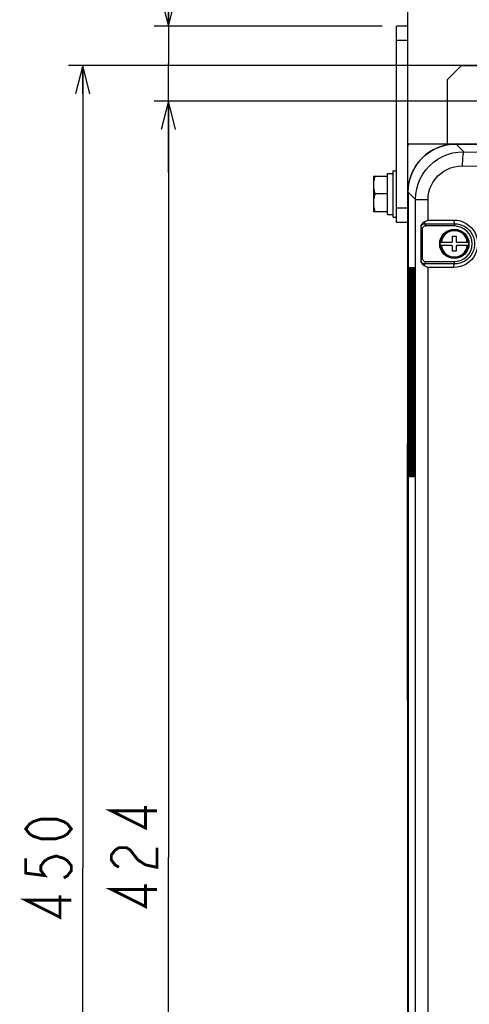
# Model space of a CAD drawing. Extents: x 28 to 410, y 32 to 287.
# Tile 18 of 78: x 28 to 60, y 181 to 250. Entities that reach past the tile are written whole.
import ezdxf

# ---------------------------------------------------------------- set-up
doc = ezdxf.new("R2010")
doc.units = 0
doc.header["$LTSCALE"] = 23.1
doc.layers.get('0').update_dxf_attribs({"linetype": 'CONTINUOUS'})
for name, color, linetype in [('ALL_AXIS', 7, 'CONTINUOUS'), ('ALL_DIM', 7, 'CONTINUOUS'), ('ALL_FEATURES', 7, 'CONTINUOUS')]:
    doc.layers.add(name, color=color, linetype=linetype)
doc.dimstyles.get("Standard").update_dxf_attribs({"dimtxt": 2.5, "dimasz": 2.5, "dimexe": 1.25, "dimexo": 0.625, "dimtad": 1, "dimcen": 2.5, "dimazin": 3, "dimtfac": 1, "dimtmove": 0, "dimatfit": 3})

# ---------------------------------------------------------------- blocks, each defined once
blk = doc.blocks.new('_OPEN')
at = {"color": 0, "linetype": 'BYBLOCK'}
for p, q in [((0, 0), (-1, 0.25)), ((-1, -0.25), (0, 0)), ((-1, 0), (0, 0))]:
    blk.add_line(p, q, dxfattribs=at)
blk = doc.blocks.new('*D0')
at = {"layer": 'ALL_DIM', "color": 2, "linetype": 'CONTINUOUS'}
for p, q in [((55.51, 242.308), (55.51, 257.933)), ((66.76, 248.308), (66.76, 257.933)), ((55.51, 256.933), (47.099, 256.933)), ((47.099, 256.933), (61.135, 256.933)), ((71.76, 256.933), (61.135, 256.933)), ((66.76, 256.933), (71.76, 256.933))]:
    blk.add_line(p, q, dxfattribs=at)
at = {"layer": 'ALL_DIM', "color": 2, "linetype": 'CONTINUOUS', "xscale": 2, "yscale": 2, "zscale": 2}
blk.add_blockref('_OPEN', (55.51, 256.933), dxfattribs=at)
at = {"layer": 'ALL_DIM', "color": 2, "linetype": 'CONTINUOUS', "xscale": 2, "yscale": 2, "zscale": 2, "rotation": 180}
blk.add_blockref('_OPEN', (66.76, 256.933), dxfattribs=at)
blk = doc.blocks.new('*D2')
at = {"layer": 'ALL_DIM', "color": 2, "linetype": 'CONTINUOUS'}
for p, q in [((62.885, 244.433), (37.71, 244.433)), ((38.71, 244.433), (38.71, 191.433)), ((38.71, 138.433), (38.71, 191.433)), ((63.135, 138.433), (37.71, 138.433))]:
    blk.add_line(p, q, dxfattribs=at)
at = {"layer": 'ALL_DIM', "color": 2, "linetype": 'CONTINUOUS', "xscale": 2, "yscale": 2, "zscale": 2}
for p, rotation in [((38.71, 244.433), 90), ((38.71, 138.433), 270)]:
    blk.add_blockref('_OPEN', p, dxfattribs=dict(at, rotation=rotation))
blk = doc.blocks.new('*D7')
at = {"layer": 'ALL_DIM', "color": 2, "linetype": 'CONTINUOUS'}
for p, q in [((103.76, 246.933), (31.71, 246.933)), ((32.71, 246.933), (32.71, 190.683)), ((32.71, 134.433), (32.71, 190.683)), ((75.885, 134.433), (31.71, 134.433))]:
    blk.add_line(p, q, dxfattribs=at)
at = {"layer": 'ALL_DIM', "color": 2, "linetype": 'CONTINUOUS', "xscale": 2, "yscale": 2, "zscale": 2}
for p, rotation in [((32.71, 246.933), 90), ((32.71, 134.433), 270)]:
    blk.add_blockref('_OPEN', p, dxfattribs=dict(at, rotation=rotation))
blk = doc.blocks.new('*D42')
at = {"color": 2, "linetype": 'CONTINUOUS'}
for p, q in [((38.71, 249.683), (38.71, 258.518)), ((38.71, 258.518), (38.71, 247.058)), ((53.71, 249.683), (37.71, 249.683)), ((38.71, 239.433), (38.71, 247.058)), ((62.885, 244.433), (37.71, 244.433)), ((38.71, 244.433), (38.71, 239.433))]:
    blk.add_line(p, q, dxfattribs=at)
at = {"color": 2, "linetype": 'CONTINUOUS', "xscale": 2, "yscale": 2, "zscale": 2}
for p, rotation in [((38.71, 249.683), 270), ((38.71, 244.433), 90)]:
    blk.add_blockref('_OPEN', p, dxfattribs=dict(at, rotation=rotation))

msp = doc.modelspace()

# ---------------------------------------------------------------- linework, layer by layer
at = {"layer": 'ALL_AXIS', "color": 7, "linetype": 'CONTINUOUS'}
for p, q in [((54.46, 236.308), (54.46, 239.558)), ((54.46, 239.558), (54.71, 239.558)), ((53.085, 239.183), (53.085, 236.683)), ((53.085, 239.183), (54.085, 239.183)), ((54.085, 236.496), (54.085, 239.371)), ((54.085, 239.371), (54.46, 239.371)), ((54.085, 237.933), (53.196, 237.933)), ((54.085, 236.683), (53.085, 236.683)), ((54.085, 236.496), (54.46, 236.496)), ((54.46, 236.308), (54.71, 236.308))]:
    msp.add_line(p, q, dxfattribs=at)
for points in [[(53.196, 239.183), (53.135, 238.969), (53.097, 238.762), (53.085, 238.558)], [(53.085, 238.558), (53.097, 238.355), (53.135, 238.148), (53.196, 237.933)], [(53.196, 237.933), (53.135, 237.719), (53.097, 237.512), (53.085, 237.308)], [(53.085, 237.308), (53.097, 237.105), (53.135, 236.898), (53.196, 236.683)]]:
    msp.add_lwpolyline(points, dxfattribs=at)
msp.add_arc((58.885, 238.058), 3.375, 90, 180, dxfattribs=at)
at = {"layer": 'ALL_DIM', "color": 2, "linetype": 'CONTINUOUS', "const_width": 0.2}
for points in [[(37.91, 194.701), (34.71, 194.701), (37.11, 193.497), (37.11, 195.045)], [(31.91, 193.435), (31.643, 193.091), (31.376, 192.919), (30.843, 192.747), (29.776, 192.747), (29.243, 192.919), (28.976, 193.091), (28.71, 193.435), (28.976, 193.779), (29.243, 193.951), (29.776, 194.123), (30.843, 194.123), (31.376, 193.951), (31.643, 193.779), (31.91, 193.435)], [(35.243, 190.745), (34.976, 190.917), (34.71, 191.261), (34.71, 191.605), (34.976, 191.949), (35.243, 192.121), (35.776, 192.121), (36.043, 191.949), (36.31, 191.605), (36.576, 191.261), (37.11, 190.917), (37.91, 190.745), (37.91, 192.121)], [(28.71, 191.371), (28.71, 190.339), (30.043, 190.167), (29.776, 190.511), (29.776, 190.855), (30.043, 191.199), (30.31, 191.371), (30.843, 191.543), (31.376, 191.371), (31.643, 191.199), (31.91, 190.855), (31.91, 190.511), (31.643, 190.167), (31.376, 189.995)], [(37.91, 189.197), (34.71, 189.197), (37.11, 187.993), (37.11, 189.541)], [(31.91, 188.447), (28.71, 188.447), (31.11, 187.243), (31.11, 188.791)]]:
    msp.add_lwpolyline(points, dxfattribs=at)
at = {"layer": 'ALL_FEATURES', "color": 3, "linetype": 'CONTINUOUS'}
msp.add_line((54.71, 235.933), (54.71, 249.683), dxfattribs=at)
at = {"layer": 'ALL_FEATURES', "color": 7, "linetype": 'CONTINUOUS'}
for p, q in [((55.51, 249.683), (54.71, 249.683)), ((55.51, 139.433), (55.51, 249.683)), ((55.51, 248.683), (54.71, 248.683)), ((59.26, 246.933), (58.26, 245.933)), ((59.26, 246.933), (70.01, 246.933)), ((58.26, 245.933), (58.26, 241.433)), ((55.51, 241.433), (119.26, 241.433)), ((58.887, 241.427), (115.883, 241.427)), ((55.516, 238.057), (55.516, 168.558)), ((55.51, 236.933), (54.71, 236.933)), ((55.51, 235.933), (54.71, 235.933)), ((56.401, 235.589), (56.401, 233.278)), ((56.432, 233.278), (56.432, 235.589)), ((56.51, 235.433), (56.51, 233.433)), ((58.76, 235.683), (56.76, 235.683)), ((58.635, 234.608), (58.635, 234.958)), ((58.635, 234.958), (58.885, 234.958)), ((58.885, 234.958), (58.885, 234.608)), ((57.761, 234.558), (58.585, 234.558)), ((58.585, 234.308), (57.761, 234.308)), ((58.635, 233.908), (58.635, 234.258)), ((58.885, 233.908), (58.635, 233.908)), ((58.885, 234.258), (58.885, 233.908)), ((58.935, 234.558), (59.759, 234.558)), ((59.759, 234.308), (58.935, 234.308)), ((55.639, 232.742), (55.639, 232.74)), ((55.645, 232.578), (55.645, 218.303)), ((55.717, 232.742), (55.718, 232.74)), ((55.724, 232.578), (55.724, 218.303)), ((55.796, 232.742), (55.796, 232.74)), ((55.802, 232.578), (55.802, 218.303)), ((55.875, 232.742), (55.875, 232.74)), ((55.881, 232.578), (55.881, 218.303)), ((55.953, 232.742), (55.954, 232.74)), ((55.96, 232.578), (55.96, 218.303)), ((56.76, 233.183), (58.76, 233.183)), ((55.485, 202.433), (55.485, 220.433)), ((55.485, 220.433), (55.51, 220.433)), ((55.485, 202.433), (55.51, 202.433))]:
    msp.add_line(p, q, dxfattribs=at)
at = {"layer": 'ALL_FEATURES', "color": 9, "linetype": 'CONTINUOUS'}
for p, q in [((59.428, 240.886), (58.887, 241.427)), ((56.042, 237.531), (55.516, 238.057)), ((56.042, 143.336), (56.042, 237.531)), ((56.042, 237.531), (56.916, 237.531)), ((56.916, 236.091), (56.916, 237.531)), ((56.916, 236.091), (58.731, 236.095)), ((56.401, 235.589), (56.432, 235.589)), ((56.432, 235.589), (56.51, 235.433)), ((56.681, 235.84), (58.76, 235.845)), ((56.681, 235.84), (56.76, 235.683)), ((58.76, 235.845), (58.76, 235.683)), ((57.734, 234.433), (57.734, 234.433)), ((59.785, 234.433), (59.786, 234.433)), ((56.401, 233.278), (56.432, 233.278)), ((56.432, 233.278), (56.51, 233.433)), ((55.585, 218.303), (55.585, 232.564)), ((55.585, 232.564), (55.645, 232.564)), ((55.595, 232.763), (55.635, 232.763)), ((55.645, 232.564), (55.645, 218.303)), ((55.663, 218.303), (55.663, 232.564)), ((55.663, 232.564), (55.724, 232.564)), ((55.674, 232.763), (55.713, 232.763)), ((55.724, 232.564), (55.724, 218.303)), ((55.742, 218.303), (55.742, 232.564)), ((55.742, 232.564), (55.803, 232.564)), ((55.752, 232.763), (55.792, 232.763)), ((55.803, 232.564), (55.803, 218.303)), ((55.82, 218.303), (55.82, 232.564)), ((55.82, 232.564), (55.881, 232.564)), ((55.831, 232.763), (55.871, 232.763)), ((55.881, 232.564), (55.881, 218.303)), ((55.899, 218.303), (55.899, 232.564)), ((55.899, 232.564), (55.96, 232.564)), ((55.909, 232.763), (55.949, 232.763)), ((55.96, 232.564), (55.96, 218.303)), ((56.681, 233.027), (56.76, 233.183)), ((58.76, 233.022), (56.681, 233.027)), ((56.916, 148.591), (56.916, 232.776)), ((58.731, 232.772), (56.916, 232.776)), ((58.76, 233.022), (58.76, 233.183)), ((55.485, 220.183), (55.51, 220.183)), ((55.645, 218.303), (55.585, 218.303)), ((55.635, 218.104), (55.595, 218.104)), ((55.724, 218.303), (55.663, 218.303)), ((55.713, 218.104), (55.674, 218.104)), ((55.803, 218.303), (55.742, 218.303)), ((55.792, 218.104), (55.752, 218.104)), ((55.881, 218.303), (55.82, 218.303)), ((55.871, 218.104), (55.831, 218.104)), ((55.96, 218.303), (55.899, 218.303)), ((55.949, 218.104), (55.909, 218.104)), ((55.485, 202.683), (55.51, 202.683))]:
    msp.add_line(p, q, dxfattribs=at)
at = {"layer": 'ALL_FEATURES', "color": 7, "linetype": 'CONTINUOUS'}
for points in [[(55.516, 238.057), (55.538, 238.435), (55.601, 238.808), (55.706, 239.171), (55.85, 239.52), (56.033, 239.851), (56.251, 240.159), (56.503, 240.44), (56.784, 240.692), (57.092, 240.91), (57.423, 241.093), (57.772, 241.238), (58.136, 241.342), (58.509, 241.406), (58.887, 241.427)], [(56.655, 235.96), (56.631, 235.948), (56.607, 235.934), (56.582, 235.918), (56.556, 235.898), (56.528, 235.874), (56.5, 235.844), (56.471, 235.808), (56.444, 235.763), (56.421, 235.71), (56.406, 235.65), (56.401, 235.589)], [(56.916, 236.091), (56.776, 236.02), (56.655, 235.96)], [(56.76, 235.683), (56.704, 235.677), (56.651, 235.659), (56.604, 235.629), (56.564, 235.589), (56.535, 235.542), (56.516, 235.489), (56.51, 235.433)], [(56.401, 233.278), (56.406, 233.216), (56.422, 233.154), (56.447, 233.098), (56.478, 233.05), (56.509, 233.012), (56.541, 232.982), (56.571, 232.957), (56.6, 232.937), (56.628, 232.92), (56.655, 232.907)], [(56.51, 233.433), (56.516, 233.378), (56.535, 233.325), (56.564, 233.278), (56.604, 233.238), (56.651, 233.208), (56.704, 233.19), (56.76, 233.183)], [(55.639, 232.74), (55.64, 232.736), (55.64, 232.73), (55.641, 232.723), (55.641, 232.714)], [(55.641, 232.714), (55.642, 232.704), (55.643, 232.692), (55.643, 232.679), (55.644, 232.665), (55.644, 232.65), (55.645, 232.633), (55.645, 232.616), (55.645, 232.597), (55.645, 232.578)], [(55.718, 232.74), (55.718, 232.736), (55.719, 232.73), (55.719, 232.723), (55.72, 232.714)], [(55.72, 232.714), (55.721, 232.704), (55.721, 232.692), (55.722, 232.679), (55.722, 232.665), (55.723, 232.65), (55.723, 232.633), (55.723, 232.616), (55.724, 232.597), (55.724, 232.578)], [(55.796, 232.74), (55.797, 232.736), (55.797, 232.73), (55.798, 232.723), (55.799, 232.714)], [(55.799, 232.714), (55.799, 232.704), (55.8, 232.692), (55.8, 232.679), (55.801, 232.665), (55.801, 232.65), (55.802, 232.633), (55.802, 232.616), (55.802, 232.597), (55.802, 232.578)], [(55.875, 232.74), (55.875, 232.736), (55.876, 232.73), (55.877, 232.723), (55.877, 232.714)], [(55.877, 232.714), (55.878, 232.704), (55.879, 232.692), (55.879, 232.679), (55.88, 232.665), (55.88, 232.65), (55.88, 232.633), (55.881, 232.616), (55.881, 232.597), (55.881, 232.578)], [(55.954, 232.74), (55.954, 232.736), (55.955, 232.73), (55.955, 232.723), (55.956, 232.714)], [(55.956, 232.714), (55.957, 232.704), (55.957, 232.692), (55.958, 232.679), (55.958, 232.665), (55.959, 232.65), (55.959, 232.633), (55.959, 232.616), (55.959, 232.597), (55.96, 232.578)], [(56.655, 232.907), (56.776, 232.847), (56.916, 232.776)], [(55.641, 218.145), (55.64, 218.137), (55.64, 218.131), (55.639, 218.127), (55.639, 218.126)], [(55.645, 218.303), (55.645, 218.288), (55.645, 218.267), (55.645, 218.247), (55.644, 218.228), (55.644, 218.211), (55.643, 218.195), (55.643, 218.18), (55.642, 218.167), (55.642, 218.155), (55.641, 218.145)], [(55.72, 218.145), (55.719, 218.137), (55.718, 218.131), (55.718, 218.127), (55.718, 218.126)], [(55.724, 218.303), (55.724, 218.288), (55.724, 218.267), (55.723, 218.247), (55.723, 218.228), (55.723, 218.211), (55.722, 218.195), (55.722, 218.18), (55.721, 218.167), (55.72, 218.155), (55.72, 218.145)], [(55.798, 218.145), (55.798, 218.137), (55.797, 218.131), (55.796, 218.127), (55.796, 218.126)], [(55.802, 218.303), (55.802, 218.288), (55.802, 218.267), (55.802, 218.247), (55.802, 218.228), (55.801, 218.211), (55.801, 218.195), (55.8, 218.18), (55.8, 218.167), (55.799, 218.155), (55.798, 218.145)], [(55.877, 218.145), (55.876, 218.137), (55.876, 218.131), (55.875, 218.127), (55.875, 218.126)], [(55.881, 218.303), (55.881, 218.288), (55.881, 218.267), (55.881, 218.247), (55.88, 218.228), (55.88, 218.211), (55.879, 218.195), (55.879, 218.18), (55.878, 218.167), (55.877, 218.155), (55.877, 218.145)], [(55.955, 218.145), (55.955, 218.137), (55.954, 218.131), (55.954, 218.127), (55.953, 218.126)], [(55.96, 218.303), (55.96, 218.288), (55.959, 218.267), (55.959, 218.247), (55.959, 218.228), (55.958, 218.211), (55.958, 218.195), (55.957, 218.18), (55.957, 218.167), (55.956, 218.155), (55.955, 218.145)]]:
    msp.add_lwpolyline(points, dxfattribs=at)
at = {"layer": 'ALL_FEATURES', "color": 9, "linetype": 'CONTINUOUS'}
for points in [[(56.042, 237.531), (56.064, 237.91), (56.127, 238.278), (56.231, 238.637), (56.373, 238.982), (56.554, 239.309), (56.77, 239.614), (57.019, 239.894), (57.299, 240.144), (57.605, 240.363), (57.934, 240.546), (58.281, 240.691), (58.65, 240.799), (59.034, 240.865), (59.428, 240.886)], [(59.428, 240.886), (59.408, 240.863), (59.39, 240.812), (59.372, 240.736), (59.356, 240.635), (59.342, 240.512), (59.33, 240.372), (59.321, 240.219), (59.316, 240.055), (59.313, 239.887)], [(59.428, 240.886), (65.703, 240.852), (71.727, 240.828), (77.77, 240.812), (83.817, 240.803), (89.869, 240.802), (95.901, 240.81), (102.167, 240.825), (108.689, 240.851), (115.342, 240.886)], [(56.916, 237.531), (56.932, 237.798), (56.976, 238.057), (57.049, 238.309), (57.15, 238.552), (57.278, 238.782), (57.431, 238.997), (57.607, 239.193), (57.805, 239.369), (58.022, 239.522), (58.255, 239.651), (58.501, 239.752), (58.762, 239.827), (59.034, 239.873), (59.313, 239.887)], [(59.313, 239.887), (65.614, 239.854), (71.663, 239.83), (77.73, 239.813), (83.802, 239.805), (89.879, 239.804), (95.936, 239.811), (102.227, 239.827), (108.776, 239.852), (115.457, 239.887)], [(56.655, 235.96), (56.659, 235.92), (56.664, 235.887), (56.669, 235.862), (56.675, 235.846), (56.681, 235.84)], [(58.731, 236.095), (58.731, 236.04), (58.734, 235.987), (58.737, 235.94), (58.742, 235.901), (58.747, 235.871), (58.753, 235.852), (58.76, 235.845)], [(58.731, 236.095), (58.957, 236.08), (59.181, 236.034), (59.396, 235.957), (59.598, 235.852), (59.784, 235.722), (59.949, 235.567), (60.092, 235.391), (60.21, 235.198), (60.3, 234.991), (60.362, 234.773), (60.393, 234.549), (60.393, 234.323), (60.363, 234.1), (60.302, 233.882), (60.213, 233.674), (60.095, 233.48), (59.953, 233.303), (59.787, 233.148), (59.601, 233.016), (59.398, 232.91), (59.182, 232.834), (58.958, 232.787), (58.731, 232.772)], [(56.432, 235.589), (56.436, 235.631), (56.446, 235.673), (56.464, 235.712), (56.488, 235.748), (56.518, 235.778), (56.553, 235.804), (56.592, 235.823), (56.636, 235.836), (56.681, 235.84)], [(58.76, 235.845), (58.952, 235.832), (59.142, 235.793), (59.325, 235.728), (59.497, 235.639), (59.654, 235.528), (59.794, 235.397), (59.916, 235.247), (60.016, 235.083), (60.093, 234.907), (60.144, 234.722), (60.171, 234.532), (60.171, 234.34), (60.146, 234.15), (60.094, 233.964), (60.018, 233.788), (59.918, 233.623), (59.797, 233.473), (59.657, 233.341), (59.499, 233.229), (59.326, 233.139), (59.143, 233.074), (58.952, 233.035), (58.76, 233.022)], [(56.681, 233.027), (56.639, 233.031), (56.597, 233.042), (56.558, 233.06), (56.523, 233.085), (56.492, 233.115), (56.467, 233.149), (56.448, 233.189), (56.436, 233.233), (56.432, 233.278)], [(55.585, 232.564), (55.585, 232.608), (55.586, 232.65), (55.587, 232.687), (55.588, 232.719), (55.59, 232.743), (55.593, 232.758), (55.595, 232.763)], [(55.595, 232.763), (55.598, 232.741), (55.608, 232.721), (55.623, 232.705), (55.642, 232.694)], [(55.635, 232.763), (55.638, 232.741), (55.639, 232.739)], [(55.635, 232.763), (55.637, 232.758), (55.639, 232.744), (55.641, 232.72)], [(55.641, 232.72), (55.643, 232.689), (55.644, 232.651), (55.645, 232.608), (55.645, 232.564)], [(55.663, 232.564), (55.663, 232.608), (55.664, 232.65), (55.665, 232.687), (55.667, 232.719), (55.669, 232.743), (55.671, 232.758), (55.674, 232.763)], [(55.674, 232.763), (55.677, 232.741), (55.686, 232.721), (55.701, 232.705), (55.72, 232.694)], [(55.713, 232.763), (55.717, 232.741), (55.718, 232.739)], [(55.713, 232.763), (55.716, 232.758), (55.718, 232.744), (55.72, 232.72)], [(55.72, 232.72), (55.722, 232.689), (55.723, 232.651), (55.724, 232.608), (55.724, 232.564)], [(55.742, 232.564), (55.742, 232.608), (55.743, 232.65), (55.744, 232.687), (55.746, 232.719), (55.748, 232.743), (55.75, 232.758), (55.752, 232.763)], [(55.752, 232.763), (55.755, 232.741), (55.765, 232.721), (55.78, 232.705), (55.799, 232.694)], [(55.792, 232.763), (55.795, 232.741), (55.797, 232.739)], [(55.792, 232.763), (55.794, 232.758), (55.797, 232.744), (55.799, 232.72)], [(55.799, 232.72), (55.8, 232.689), (55.801, 232.651), (55.802, 232.608), (55.803, 232.564)], [(55.82, 232.564), (55.821, 232.608), (55.821, 232.65), (55.823, 232.687), (55.824, 232.719), (55.826, 232.743), (55.828, 232.758), (55.831, 232.763)], [(55.831, 232.763), (55.834, 232.741), (55.844, 232.721), (55.859, 232.705), (55.878, 232.694)], [(55.871, 232.763), (55.874, 232.741), (55.875, 232.739)], [(55.871, 232.763), (55.873, 232.758), (55.875, 232.744), (55.877, 232.72)], [(55.877, 232.72), (55.879, 232.689), (55.88, 232.651), (55.881, 232.608), (55.881, 232.564)], [(55.899, 232.564), (55.899, 232.608), (55.9, 232.65), (55.901, 232.687), (55.903, 232.719), (55.905, 232.743), (55.907, 232.758), (55.909, 232.763)], [(55.909, 232.763), (55.913, 232.741), (55.922, 232.721), (55.937, 232.705), (55.956, 232.694)], [(55.949, 232.763), (55.953, 232.741), (55.954, 232.739)], [(55.949, 232.763), (55.952, 232.758), (55.954, 232.744), (55.956, 232.72)], [(55.956, 232.72), (55.957, 232.689), (55.959, 232.651), (55.959, 232.608), (55.96, 232.564)], [(56.655, 232.907), (56.659, 232.947), (56.664, 232.98), (56.669, 233.005), (56.675, 233.021), (56.681, 233.027)], [(58.731, 232.772), (58.731, 232.827), (58.734, 232.88), (58.737, 232.927), (58.742, 232.966), (58.747, 232.996), (58.753, 233.015), (58.76, 233.022)], [(55.595, 218.104), (55.593, 218.109), (55.59, 218.123), (55.589, 218.147), (55.587, 218.178), (55.586, 218.216), (55.585, 218.258), (55.585, 218.303)], [(55.595, 218.104), (55.598, 218.126), (55.608, 218.146), (55.623, 218.162), (55.642, 218.173)], [(55.641, 218.148), (55.639, 218.124), (55.637, 218.109), (55.635, 218.104)], [(55.635, 218.104), (55.638, 218.126), (55.639, 218.128)], [(55.645, 218.303), (55.645, 218.259), (55.644, 218.217), (55.643, 218.179), (55.641, 218.148)], [(55.674, 218.104), (55.671, 218.109), (55.669, 218.123), (55.667, 218.147), (55.665, 218.178), (55.664, 218.216), (55.663, 218.258), (55.663, 218.303)], [(55.674, 218.104), (55.677, 218.126), (55.686, 218.146), (55.701, 218.162), (55.72, 218.173)], [(55.72, 218.148), (55.718, 218.124), (55.716, 218.109), (55.713, 218.104)], [(55.713, 218.104), (55.717, 218.126), (55.718, 218.128)], [(55.724, 218.303), (55.724, 218.259), (55.723, 218.217), (55.722, 218.179), (55.72, 218.148)], [(55.752, 218.104), (55.75, 218.109), (55.748, 218.123), (55.746, 218.147), (55.744, 218.178), (55.743, 218.216), (55.742, 218.258), (55.742, 218.303)], [(55.752, 218.104), (55.755, 218.126), (55.765, 218.146), (55.78, 218.162), (55.799, 218.173)], [(55.799, 218.148), (55.797, 218.124), (55.794, 218.109), (55.792, 218.104)], [(55.792, 218.104), (55.795, 218.126), (55.797, 218.128)], [(55.803, 218.303), (55.802, 218.259), (55.802, 218.217), (55.8, 218.179), (55.799, 218.148)], [(55.831, 218.104), (55.829, 218.109), (55.826, 218.123), (55.824, 218.147), (55.823, 218.178), (55.821, 218.216), (55.821, 218.258), (55.82, 218.303)], [(55.831, 218.104), (55.834, 218.126), (55.844, 218.146), (55.859, 218.162), (55.878, 218.173)], [(55.877, 218.148), (55.875, 218.124), (55.873, 218.109), (55.871, 218.104)], [(55.871, 218.104), (55.874, 218.126), (55.875, 218.128)], [(55.881, 218.303), (55.881, 218.259), (55.88, 218.217), (55.879, 218.179), (55.877, 218.148)], [(55.909, 218.104), (55.907, 218.109), (55.905, 218.123), (55.903, 218.147), (55.901, 218.178), (55.9, 218.216), (55.899, 218.258), (55.899, 218.303)], [(55.909, 218.104), (55.913, 218.126), (55.922, 218.146), (55.937, 218.162), (55.956, 218.173)], [(55.956, 218.148), (55.954, 218.124), (55.952, 218.109), (55.949, 218.104)], [(55.949, 218.104), (55.953, 218.126), (55.954, 218.128)], [(55.96, 218.303), (55.959, 218.259), (55.959, 218.217), (55.958, 218.179), (55.956, 218.148)]]:
    msp.add_lwpolyline(points, dxfattribs=at)
at = {"layer": 'ALL_FEATURES', "color": 7, "linetype": 'CONTINUOUS'}
msp.add_circle((58.76, 234.433), 1.026, dxfattribs=at)
at = {"layer": 'ALL_FEATURES', "color": 9, "linetype": 'CONTINUOUS'}
msp.add_circle((58.76, 234.433), 1.026, dxfattribs=at)
at = {"layer": 'ALL_FEATURES', "color": 7, "linetype": 'CONTINUOUS'}
for centre, radius, start, end in [((55.635, 241.308), 0.125, 90, 180), ((58.76, 234.433), 1.25, 270, 90), ((58.585, 234.608), 0.05, 270, 360), ((58.935, 234.608), 0.05, 180, 270), ((58.76, 234.433), 1.007, 172.86856, 187.13144), ((58.585, 234.258), 0.05, 0, 90), ((58.935, 234.258), 0.05, 90, 180), ((58.76, 234.433), 1.007, 352.86856, 7.13144)]:
    msp.add_arc(centre, radius, start, end, dxfattribs=at)
at = {"layer": 'ALL_FEATURES', "color": 9, "linetype": 'CONTINUOUS'}
for radius, start, end in [(1.001, 7.17493, 172.82507), (0.916, 7.84643, 172.15357), (1.001, 187.17493, 352.82507), (0.916, 187.84643, 352.15357)]:
    msp.add_arc((58.76, 234.433), radius, start, end, dxfattribs=at)

# ---------------------------------------------------------------- dimensions: what is measured, and where the dimension line sits
at = {"color": 2, "linetype": 'CONTINUOUS'}
dim = msp.add_linear_dim(base=(38.71, 249.683), p1=(63.885, 244.433), p2=(54.71, 249.683), angle=90, dimstyle='Standard', dxfattribs=at)
dim.commit()
dim.dimension.update_dxf_attribs({"geometry": '*D42', "text_midpoint": (38.71, 253.014), "dimtype": 128})
at = {"layer": 'ALL_DIM', "color": 2, "linetype": 'CONTINUOUS'}
dim = msp.add_linear_dim(base=(66.76, 256.933), p1=(55.51, 241.308), p2=(66.76, 247.308), dimstyle='Standard', dxfattribs=at)
dim.commit()
dim.dimension.update_dxf_attribs({"geometry": '*D0', "text_midpoint": (47.099, 256.933), "dimtype": 128})
for base, p1, p2, picture, middle in [((32.71, 134.433), (104.76, 246.933), (76.885, 134.433), '*D7', (32.71, 186.555)), ((38.71, 138.433), (63.885, 244.433), (64.135, 138.433), '*D2', (38.71, 187.305))]:
    dim = msp.add_linear_dim(base=base, p1=p1, p2=p2, angle=270, dimstyle='Standard', dxfattribs=at)
    dim.commit()
    dim.dimension.update_dxf_attribs({"geometry": picture, "text_midpoint": middle, "dimtype": 128})

doc.saveas('drawing.dxf')
